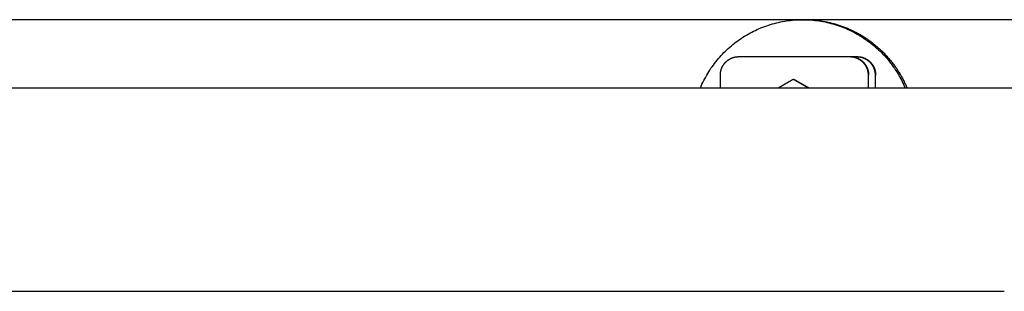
# Model space of a CAD drawing. Extents: x 715 to 7297, y 267 to 5710.
# Tile 88 of 91: x 5754 to 6021, y 5037 to 5111. Entities that reach past the tile are written whole.
import ezdxf

# ---------------------------------------------------------------- set-up
doc = ezdxf.new("R2010")
doc.units = 0
doc.layers.get('0').update_dxf_attribs({"linetype": 'CONTINUOUS'})

msp = doc.modelspace()

# ---------------------------------------------------------------- linework, layer by layer
for p, q in [((6251.55, 5110.771), (4717.775, 5110.771)), ((5966.49, 5110.771), (5965.967, 5110.771)), ((5948.669, 5100.771), (5978.664, 5100.771)), ((5978.664, 5100.771), (5978.804, 5100.771)), ((5978.804, 5100.771), (5980.567, 5100.771)), ((5980.567, 5100.771), (5980.706, 5100.771)), ((5943.67, 5092.271), (5943.67, 5095.771)), ((5983.664, 5095.771), (5983.664, 5092.271)), ((5983.803, 5092.271), (5983.803, 5095.771)), ((5985.566, 5095.771), (5985.566, 5092.271)), ((5985.706, 5092.271), (5985.706, 5095.771)), ((5963.64, 5094.627), (5963.435, 5094.627)), ((6015.736, 5092.271), (4551.187, 5092.271)), ((6017.563, 5092.271), (6015.726, 5092.271)), ((6015.726, 5092.271), (6015.726, 5092.271)), ((6226.612, 5092.271), (6017.563, 5092.271)), ((1171.717, 5037.271), (6020.522, 5037.271))]:
    msp.add_line(p, q)
for points in [[(5938.26, 5092.27, 0), (5938.48, 5092.78, 0), (5938.7, 5093.28, 0), (5938.94, 5093.78, 0), (5939.18, 5094.28, 0), (5939.44, 5094.77, 0), (5939.7, 5095.25, 0), (5939.97, 5095.73, 0), (5940.25, 5096.21, 0), (5940.54, 5096.68, 0), (5940.83, 5097.15, 0), (5941.14, 5097.61, 0), (5941.45, 5098.06, 0), (5941.78, 5098.51, 0), (5942.11, 5098.95, 0), (5942.44, 5099.39, 0), (5942.79, 5099.82, 0), (5943.14, 5100.24, 0), (5943.51, 5100.65, 0), (5943.88, 5101.06, 0), (5944.25, 5101.47, 0), (5944.64, 5101.86, 0), (5945.03, 5102.25, 0), (5945.43, 5102.63, 0), (5945.83, 5103.01, 0), (5946.25, 5103.38, 0), (5946.66, 5103.73, 0), (5947.09, 5104.09, 0), (5947.52, 5104.43, 0), (5947.96, 5104.76, 0), (5948.4, 5105.09, 0), (5948.86, 5105.41, 0), (5949.31, 5105.72, 0), (5949.77, 5106.02, 0), (5950.24, 5106.32, 0), (5950.71, 5106.6, 0), (5951.19, 5106.88, 0), (5951.67, 5107.15, 0), (5952.16, 5107.4, 0), (5952.65, 5107.65, 0), (5953.15, 5107.89, 0), (5953.65, 5108.13, 0), (5954.16, 5108.35, 0), (5954.66, 5108.56, 0), (5955.18, 5108.76, 0), (5955.69, 5108.96, 0), (5956.21, 5109.14, 0), (5956.74, 5109.32, 0), (5957.26, 5109.48, 0), (5957.79, 5109.64, 0), (5958.33, 5109.78, 0), (5958.86, 5109.92, 0), (5959.4, 5110.04, 0), (5959.94, 5110.16, 0), (5960.48, 5110.26, 0), (5961.02, 5110.36, 0), (5961.57, 5110.45, 0), (5962.11, 5110.52, 0), (5962.66, 5110.59, 0), (5963.21, 5110.64, 0), (5963.76, 5110.69, 0), (5964.31, 5110.73, 0), (5964.86, 5110.75, 0), (5965.42, 5110.77, 0), (5965.97, 5110.77, 0), (5966.52, 5110.77, 0), (5967.07, 5110.75, 0), (5967.62, 5110.73, 0), (5968.17, 5110.69, 0), (5968.72, 5110.64, 0), (5969.27, 5110.59, 0), (5969.82, 5110.52, 0), (5970.37, 5110.45, 0), (5970.91, 5110.36, 0), (5971.45, 5110.26, 0), (5972, 5110.16, 0), (5972.54, 5110.04, 0), (5973.07, 5109.92, 0), (5973.61, 5109.78, 0), (5974.14, 5109.64, 0), (5974.67, 5109.48, 0), (5975.2, 5109.32, 0), (5975.72, 5109.14, 0), (5976.24, 5108.96, 0), (5976.76, 5108.76, 0), (5977.27, 5108.56, 0), (5977.78, 5108.35, 0), (5978.28, 5108.13, 0), (5978.78, 5107.89, 0), (5979.28, 5107.65, 0), (5979.77, 5107.4, 0), (5980.26, 5107.15, 0), (5980.74, 5106.88, 0), (5981.22, 5106.6, 0), (5981.69, 5106.32, 0), (5982.16, 5106.02, 0), (5982.62, 5105.72, 0), (5983.08, 5105.41, 0), (5983.53, 5105.09, 0), (5983.97, 5104.76, 0), (5984.41, 5104.43, 0), (5984.84, 5104.09, 0), (5985.27, 5103.73, 0), (5985.69, 5103.38, 0), (5986.1, 5103.01, 0), (5986.51, 5102.63, 0), (5986.91, 5102.25, 0), (5987.3, 5101.86, 0), (5987.68, 5101.47, 0), (5988.06, 5101.06, 0), (5988.43, 5100.65, 0), (5988.79, 5100.24, 0), (5989.14, 5099.82, 0), (5989.49, 5099.39, 0), (5989.83, 5098.95, 0), (5990.16, 5098.51, 0), (5990.48, 5098.06, 0), (5990.79, 5097.61, 0), (5991.1, 5097.15, 0), (5991.4, 5096.68, 0), (5991.69, 5096.21, 0), (5991.96, 5095.73, 0), (5992.24, 5095.25, 0), (5992.5, 5094.77, 0), (5992.75, 5094.28, 0), (5992.99, 5093.78, 0), (5993.23, 5093.28, 0), (5993.45, 5092.78, 0), (5993.67, 5092.27, 0)], [(5966.49, 5110.77, 0), (5966.77, 5110.77, 0), (5967.04, 5110.77, 0), (5967.32, 5110.76, 0), (5967.59, 5110.75, 0), (5967.87, 5110.74, 0), (5968.15, 5110.73, 0), (5968.42, 5110.71, 0), (5968.7, 5110.69, 0), (5968.97, 5110.67, 0), (5969.25, 5110.64, 0), (5969.52, 5110.62, 0), (5969.79, 5110.59, 0), (5970.07, 5110.56, 0), (5970.34, 5110.52, 0), (5970.62, 5110.49, 0), (5970.89, 5110.45, 0), (5971.16, 5110.41, 0), (5971.43, 5110.36, 0), (5971.71, 5110.31, 0), (5971.98, 5110.26, 0), (5972.25, 5110.21, 0), (5972.52, 5110.16, 0), (5972.79, 5110.1, 0), (5973.06, 5110.04, 0), (5973.33, 5109.98, 0), (5973.6, 5109.92, 0), (5973.86, 5109.85, 0), (5974.13, 5109.78, 0), (5974.4, 5109.71, 0), (5974.66, 5109.64, 0), (5974.93, 5109.56, 0), (5975.19, 5109.48, 0), (5975.46, 5109.4, 0), (5975.72, 5109.32, 0), (5975.98, 5109.23, 0), (5976.24, 5109.14, 0), (5976.5, 5109.05, 0), (5976.76, 5108.96, 0), (5977.02, 5108.86, 0), (5977.28, 5108.76, 0), (5977.54, 5108.66, 0), (5977.79, 5108.56, 0), (5978.05, 5108.45, 0), (5978.3, 5108.35, 0), (5978.55, 5108.24, 0), (5978.81, 5108.13, 0), (5979.06, 5108.01, 0), (5979.31, 5107.89, 0), (5979.56, 5107.78, 0), (5979.8, 5107.65, 0), (5980.05, 5107.53, 0), (5980.3, 5107.4, 0), (5980.54, 5107.28, 0), (5980.78, 5107.15, 0), (5981.03, 5107.01, 0), (5981.27, 5106.88, 0), (5981.51, 5106.74, 0), (5981.74, 5106.6, 0), (5981.98, 5106.46, 0), (5982.22, 5106.32, 0), (5982.45, 5106.17, 0), (5982.68, 5106.02, 0), (5982.92, 5105.87, 0), (5983.15, 5105.72, 0), (5983.38, 5105.57, 0), (5983.6, 5105.41, 0), (5983.83, 5105.25, 0), (5984.05, 5105.09, 0), (5984.28, 5104.93, 0), (5984.5, 5104.76, 0), (5984.72, 5104.6, 0), (5984.94, 5104.43, 0), (5985.15, 5104.26, 0), (5985.37, 5104.09, 0), (5985.58, 5103.91, 0), (5985.79, 5103.73, 0), (5986, 5103.56, 0), (5986.21, 5103.38, 0), (5986.42, 5103.19, 0), (5986.62, 5103.01, 0), (5986.83, 5102.82, 0), (5987.03, 5102.63, 0), (5987.23, 5102.44, 0), (5987.43, 5102.25, 0), (5987.63, 5102.06, 0), (5987.82, 5101.86, 0), (5988.01, 5101.67, 0), (5988.2, 5101.47, 0), (5988.39, 5101.27, 0), (5988.58, 5101.06, 0), (5988.77, 5100.86, 0), (5988.95, 5100.65, 0), (5989.13, 5100.45, 0), (5989.31, 5100.24, 0), (5989.49, 5100.03, 0), (5989.67, 5099.82, 0), (5989.84, 5099.6, 0), (5990.01, 5099.39, 0), (5990.18, 5099.17, 0), (5990.35, 5098.95, 0), (5990.52, 5098.73, 0), (5990.68, 5098.51, 0), (5990.84, 5098.28, 0), (5991, 5098.06, 0), (5991.16, 5097.83, 0), (5991.32, 5097.61, 0), (5991.47, 5097.38, 0), (5991.62, 5097.15, 0), (5991.77, 5096.91, 0), (5991.92, 5096.68, 0), (5992.07, 5096.45, 0), (5992.21, 5096.21, 0), (5992.35, 5095.97, 0), (5992.49, 5095.73, 0), (5992.63, 5095.49, 0), (5992.76, 5095.25, 0), (5992.89, 5095.01, 0), (5993.02, 5094.77, 0), (5993.15, 5094.52, 0), (5993.27, 5094.28, 0), (5993.4, 5094.03, 0), (5993.52, 5093.78, 0), (5993.64, 5093.53, 0), (5993.75, 5093.28, 0), (5993.87, 5093.03, 0), (5993.98, 5092.78, 0), (5994.09, 5092.53, 0), (5994.19, 5092.27, 0)], [(5943.67, 5095.77, 0), (5943.67, 5095.83, 0), (5943.67, 5095.89, 0), (5943.67, 5095.96, 0), (5943.68, 5096.02, 0), (5943.68, 5096.08, 0), (5943.68, 5096.14, 0), (5943.69, 5096.2, 0), (5943.69, 5096.26, 0), (5943.7, 5096.32, 0), (5943.71, 5096.38, 0), (5943.72, 5096.44, 0), (5943.72, 5096.5, 0), (5943.73, 5096.57, 0), (5943.74, 5096.63, 0), (5943.75, 5096.69, 0), (5943.77, 5096.75, 0), (5943.78, 5096.81, 0), (5943.79, 5096.87, 0), (5943.81, 5096.93, 0), (5943.82, 5096.99, 0), (5943.83, 5097.05, 0), (5943.85, 5097.1, 0), (5943.87, 5097.16, 0), (5943.89, 5097.22, 0), (5943.9, 5097.28, 0), (5943.92, 5097.34, 0), (5943.94, 5097.4, 0), (5943.96, 5097.46, 0), (5943.98, 5097.51, 0), (5944, 5097.57, 0), (5944.03, 5097.63, 0), (5944.05, 5097.68, 0), (5944.07, 5097.74, 0), (5944.1, 5097.8, 0), (5944.12, 5097.85, 0), (5944.15, 5097.91, 0), (5944.18, 5097.96, 0), (5944.2, 5098.02, 0), (5944.23, 5098.07, 0), (5944.26, 5098.13, 0), (5944.29, 5098.18, 0), (5944.32, 5098.24, 0), (5944.35, 5098.29, 0), (5944.38, 5098.34, 0), (5944.41, 5098.39, 0), (5944.45, 5098.45, 0), (5944.48, 5098.5, 0), (5944.51, 5098.55, 0), (5944.55, 5098.6, 0), (5944.58, 5098.65, 0), (5944.62, 5098.7, 0), (5944.65, 5098.75, 0), (5944.69, 5098.8, 0), (5944.73, 5098.85, 0), (5944.77, 5098.9, 0), (5944.8, 5098.94, 0), (5944.84, 5098.99, 0), (5944.88, 5099.04, 0), (5944.92, 5099.08, 0), (5944.96, 5099.13, 0), (5945.01, 5099.17, 0), (5945.05, 5099.22, 0), (5945.09, 5099.26, 0), (5945.13, 5099.31, 0), (5945.18, 5099.35, 0), (5945.22, 5099.39, 0), (5945.27, 5099.43, 0), (5945.31, 5099.48, 0), (5945.36, 5099.52, 0), (5945.4, 5099.56, 0), (5945.45, 5099.6, 0), (5945.5, 5099.64, 0), (5945.55, 5099.67, 0), (5945.59, 5099.71, 0), (5945.64, 5099.75, 0), (5945.69, 5099.79, 0), (5945.74, 5099.82, 0), (5945.79, 5099.86, 0), (5945.84, 5099.89, 0), (5945.89, 5099.93, 0), (5945.94, 5099.96, 0), (5945.99, 5100, 0), (5946.05, 5100.03, 0), (5946.1, 5100.06, 0), (5946.15, 5100.09, 0), (5946.2, 5100.12, 0), (5946.26, 5100.15, 0), (5946.31, 5100.18, 0), (5946.37, 5100.21, 0), (5946.42, 5100.24, 0), (5946.48, 5100.26, 0), (5946.53, 5100.29, 0), (5946.59, 5100.32, 0), (5946.64, 5100.34, 0), (5946.7, 5100.37, 0), (5946.76, 5100.39, 0), (5946.81, 5100.41, 0), (5946.87, 5100.44, 0), (5946.93, 5100.46, 0), (5946.98, 5100.48, 0), (5947.04, 5100.5, 0), (5947.1, 5100.52, 0), (5947.16, 5100.54, 0), (5947.22, 5100.56, 0), (5947.28, 5100.57, 0), (5947.34, 5100.59, 0), (5947.39, 5100.61, 0), (5947.45, 5100.62, 0), (5947.51, 5100.64, 0), (5947.57, 5100.65, 0), (5947.63, 5100.66, 0), (5947.69, 5100.68, 0), (5947.75, 5100.69, 0), (5947.81, 5100.7, 0), (5947.87, 5100.71, 0), (5947.94, 5100.72, 0), (5948, 5100.73, 0), (5948.06, 5100.73, 0), (5948.12, 5100.74, 0), (5948.18, 5100.75, 0), (5948.24, 5100.75, 0), (5948.3, 5100.76, 0), (5948.36, 5100.76, 0), (5948.42, 5100.77, 0), (5948.48, 5100.77, 0), (5948.55, 5100.77, 0), (5948.61, 5100.77, 0), (5948.67, 5100.77, 0)], [(5978.66, 5100.77, 0), (5978.73, 5100.77, 0), (5978.79, 5100.77, 0), (5978.85, 5100.77, 0), (5978.91, 5100.77, 0), (5978.97, 5100.76, 0), (5979.03, 5100.76, 0), (5979.09, 5100.75, 0), (5979.15, 5100.75, 0), (5979.22, 5100.74, 0), (5979.28, 5100.73, 0), (5979.34, 5100.73, 0), (5979.4, 5100.72, 0), (5979.46, 5100.71, 0), (5979.52, 5100.7, 0), (5979.58, 5100.69, 0), (5979.64, 5100.68, 0), (5979.7, 5100.66, 0), (5979.76, 5100.65, 0), (5979.82, 5100.64, 0), (5979.88, 5100.62, 0), (5979.94, 5100.61, 0), (5980, 5100.59, 0), (5980.06, 5100.57, 0), (5980.12, 5100.56, 0), (5980.17, 5100.54, 0), (5980.23, 5100.52, 0), (5980.29, 5100.5, 0), (5980.35, 5100.48, 0), (5980.41, 5100.46, 0), (5980.46, 5100.44, 0), (5980.52, 5100.41, 0), (5980.58, 5100.39, 0), (5980.63, 5100.37, 0), (5980.69, 5100.34, 0), (5980.75, 5100.32, 0), (5980.8, 5100.29, 0), (5980.86, 5100.26, 0), (5980.91, 5100.24, 0), (5980.97, 5100.21, 0), (5981.02, 5100.18, 0), (5981.07, 5100.15, 0), (5981.13, 5100.12, 0), (5981.18, 5100.09, 0), (5981.23, 5100.06, 0), (5981.29, 5100.03, 0), (5981.34, 5100, 0), (5981.39, 5099.96, 0), (5981.44, 5099.93, 0), (5981.49, 5099.89, 0), (5981.54, 5099.86, 0), (5981.59, 5099.82, 0), (5981.64, 5099.79, 0), (5981.69, 5099.75, 0), (5981.74, 5099.71, 0), (5981.79, 5099.67, 0), (5981.84, 5099.64, 0), (5981.88, 5099.6, 0), (5981.93, 5099.56, 0), (5981.98, 5099.52, 0), (5982.02, 5099.48, 0), (5982.07, 5099.43, 0), (5982.11, 5099.39, 0), (5982.16, 5099.35, 0), (5982.2, 5099.31, 0), (5982.24, 5099.26, 0), (5982.29, 5099.22, 0), (5982.33, 5099.17, 0), (5982.37, 5099.13, 0), (5982.41, 5099.08, 0), (5982.45, 5099.04, 0), (5982.49, 5098.99, 0), (5982.53, 5098.94, 0), (5982.57, 5098.9, 0), (5982.61, 5098.85, 0), (5982.64, 5098.8, 0), (5982.68, 5098.75, 0), (5982.72, 5098.7, 0), (5982.75, 5098.65, 0), (5982.79, 5098.6, 0), (5982.82, 5098.55, 0), (5982.85, 5098.5, 0), (5982.89, 5098.45, 0), (5982.92, 5098.39, 0), (5982.95, 5098.34, 0), (5982.98, 5098.29, 0), (5983.01, 5098.24, 0), (5983.04, 5098.18, 0), (5983.07, 5098.13, 0), (5983.1, 5098.07, 0), (5983.13, 5098.02, 0), (5983.16, 5097.96, 0), (5983.18, 5097.91, 0), (5983.21, 5097.85, 0), (5983.23, 5097.8, 0), (5983.26, 5097.74, 0), (5983.28, 5097.68, 0), (5983.31, 5097.63, 0), (5983.33, 5097.57, 0), (5983.35, 5097.51, 0), (5983.37, 5097.46, 0), (5983.39, 5097.4, 0), (5983.41, 5097.34, 0), (5983.43, 5097.28, 0), (5983.45, 5097.22, 0), (5983.47, 5097.16, 0), (5983.48, 5097.1, 0), (5983.5, 5097.05, 0), (5983.51, 5096.99, 0), (5983.53, 5096.93, 0), (5983.54, 5096.87, 0), (5983.56, 5096.81, 0), (5983.57, 5096.75, 0), (5983.58, 5096.69, 0), (5983.59, 5096.63, 0), (5983.6, 5096.57, 0), (5983.61, 5096.5, 0), (5983.62, 5096.44, 0), (5983.63, 5096.38, 0), (5983.63, 5096.32, 0), (5983.64, 5096.26, 0), (5983.65, 5096.2, 0), (5983.65, 5096.14, 0), (5983.65, 5096.08, 0), (5983.66, 5096.02, 0), (5983.66, 5095.96, 0), (5983.66, 5095.89, 0), (5983.66, 5095.83, 0), (5983.66, 5095.77, 0)], [(5978.8, 5100.77, 0), (5978.87, 5100.77, 0), (5978.93, 5100.77, 0), (5978.99, 5100.77, 0), (5979.05, 5100.77, 0), (5979.11, 5100.76, 0), (5979.17, 5100.76, 0), (5979.23, 5100.75, 0), (5979.29, 5100.75, 0), (5979.36, 5100.74, 0), (5979.42, 5100.73, 0), (5979.48, 5100.73, 0), (5979.54, 5100.72, 0), (5979.6, 5100.71, 0), (5979.66, 5100.7, 0), (5979.72, 5100.69, 0), (5979.78, 5100.68, 0), (5979.84, 5100.66, 0), (5979.9, 5100.65, 0), (5979.96, 5100.64, 0), (5980.02, 5100.62, 0), (5980.08, 5100.61, 0), (5980.14, 5100.59, 0), (5980.2, 5100.57, 0), (5980.26, 5100.56, 0), (5980.31, 5100.54, 0), (5980.37, 5100.52, 0), (5980.43, 5100.5, 0), (5980.49, 5100.48, 0), (5980.55, 5100.46, 0), (5980.6, 5100.44, 0), (5980.66, 5100.41, 0), (5980.72, 5100.39, 0), (5980.77, 5100.37, 0), (5980.83, 5100.34, 0), (5980.89, 5100.32, 0), (5980.94, 5100.29, 0), (5981, 5100.26, 0), (5981.05, 5100.24, 0), (5981.11, 5100.21, 0), (5981.16, 5100.18, 0), (5981.21, 5100.15, 0), (5981.27, 5100.12, 0), (5981.32, 5100.09, 0), (5981.37, 5100.06, 0), (5981.43, 5100.03, 0), (5981.48, 5100, 0), (5981.53, 5099.96, 0), (5981.58, 5099.93, 0), (5981.63, 5099.89, 0), (5981.68, 5099.86, 0), (5981.73, 5099.82, 0), (5981.78, 5099.79, 0), (5981.83, 5099.75, 0), (5981.88, 5099.71, 0), (5981.93, 5099.67, 0), (5981.98, 5099.64, 0), (5982.02, 5099.6, 0), (5982.07, 5099.56, 0), (5982.12, 5099.52, 0), (5982.16, 5099.48, 0), (5982.21, 5099.43, 0), (5982.25, 5099.39, 0), (5982.3, 5099.35, 0), (5982.34, 5099.31, 0), (5982.38, 5099.26, 0), (5982.42, 5099.22, 0), (5982.47, 5099.17, 0), (5982.51, 5099.13, 0), (5982.55, 5099.08, 0), (5982.59, 5099.04, 0), (5982.63, 5098.99, 0), (5982.67, 5098.94, 0), (5982.71, 5098.9, 0), (5982.75, 5098.85, 0), (5982.78, 5098.8, 0), (5982.82, 5098.75, 0), (5982.86, 5098.7, 0), (5982.89, 5098.65, 0), (5982.93, 5098.6, 0), (5982.96, 5098.55, 0), (5982.99, 5098.5, 0), (5983.03, 5098.45, 0), (5983.06, 5098.39, 0), (5983.09, 5098.34, 0), (5983.12, 5098.29, 0), (5983.15, 5098.24, 0), (5983.18, 5098.18, 0), (5983.21, 5098.13, 0), (5983.24, 5098.07, 0), (5983.27, 5098.02, 0), (5983.3, 5097.96, 0), (5983.32, 5097.91, 0), (5983.35, 5097.85, 0), (5983.37, 5097.8, 0), (5983.4, 5097.74, 0), (5983.42, 5097.68, 0), (5983.45, 5097.63, 0), (5983.47, 5097.57, 0), (5983.49, 5097.51, 0), (5983.51, 5097.46, 0), (5983.53, 5097.4, 0), (5983.55, 5097.34, 0), (5983.57, 5097.28, 0), (5983.59, 5097.22, 0), (5983.61, 5097.16, 0), (5983.62, 5097.1, 0), (5983.64, 5097.05, 0), (5983.65, 5096.99, 0), (5983.67, 5096.93, 0), (5983.68, 5096.87, 0), (5983.69, 5096.81, 0), (5983.71, 5096.75, 0), (5983.72, 5096.69, 0), (5983.73, 5096.63, 0), (5983.74, 5096.57, 0), (5983.75, 5096.5, 0), (5983.76, 5096.44, 0), (5983.77, 5096.38, 0), (5983.77, 5096.32, 0), (5983.78, 5096.26, 0), (5983.78, 5096.2, 0), (5983.79, 5096.14, 0), (5983.79, 5096.08, 0), (5983.8, 5096.02, 0), (5983.8, 5095.96, 0), (5983.8, 5095.89, 0), (5983.8, 5095.83, 0), (5983.8, 5095.77, 0)], [(5980.57, 5100.77, 0), (5980.63, 5100.77, 0), (5980.69, 5100.77, 0), (5980.75, 5100.77, 0), (5980.81, 5100.77, 0), (5980.87, 5100.76, 0), (5980.93, 5100.76, 0), (5981, 5100.75, 0), (5981.06, 5100.75, 0), (5981.12, 5100.74, 0), (5981.18, 5100.73, 0), (5981.24, 5100.73, 0), (5981.3, 5100.72, 0), (5981.36, 5100.71, 0), (5981.42, 5100.7, 0), (5981.48, 5100.69, 0), (5981.54, 5100.68, 0), (5981.6, 5100.66, 0), (5981.66, 5100.65, 0), (5981.72, 5100.64, 0), (5981.78, 5100.62, 0), (5981.84, 5100.61, 0), (5981.9, 5100.59, 0), (5981.96, 5100.57, 0), (5982.02, 5100.56, 0), (5982.08, 5100.54, 0), (5982.13, 5100.52, 0), (5982.19, 5100.5, 0), (5982.25, 5100.48, 0), (5982.31, 5100.46, 0), (5982.37, 5100.44, 0), (5982.42, 5100.41, 0), (5982.48, 5100.39, 0), (5982.54, 5100.37, 0), (5982.59, 5100.34, 0), (5982.65, 5100.32, 0), (5982.7, 5100.29, 0), (5982.76, 5100.26, 0), (5982.81, 5100.24, 0), (5982.87, 5100.21, 0), (5982.92, 5100.18, 0), (5982.98, 5100.15, 0), (5983.03, 5100.12, 0), (5983.08, 5100.09, 0), (5983.14, 5100.06, 0), (5983.19, 5100.03, 0), (5983.24, 5100, 0), (5983.29, 5099.96, 0), (5983.34, 5099.93, 0), (5983.39, 5099.89, 0), (5983.45, 5099.86, 0), (5983.5, 5099.82, 0), (5983.54, 5099.79, 0), (5983.59, 5099.75, 0), (5983.64, 5099.71, 0), (5983.69, 5099.67, 0), (5983.74, 5099.64, 0), (5983.79, 5099.6, 0), (5983.83, 5099.56, 0), (5983.88, 5099.52, 0), (5983.92, 5099.48, 0), (5983.97, 5099.43, 0), (5984.01, 5099.39, 0), (5984.06, 5099.35, 0), (5984.1, 5099.31, 0), (5984.14, 5099.26, 0), (5984.19, 5099.22, 0), (5984.23, 5099.17, 0), (5984.27, 5099.13, 0), (5984.31, 5099.08, 0), (5984.35, 5099.04, 0), (5984.39, 5098.99, 0), (5984.43, 5098.94, 0), (5984.47, 5098.9, 0), (5984.51, 5098.85, 0), (5984.55, 5098.8, 0), (5984.58, 5098.75, 0), (5984.62, 5098.7, 0), (5984.65, 5098.65, 0), (5984.69, 5098.6, 0), (5984.72, 5098.55, 0), (5984.76, 5098.5, 0), (5984.79, 5098.45, 0), (5984.82, 5098.39, 0), (5984.85, 5098.34, 0), (5984.89, 5098.29, 0), (5984.92, 5098.24, 0), (5984.95, 5098.18, 0), (5984.98, 5098.13, 0), (5985, 5098.07, 0), (5985.03, 5098.02, 0), (5985.06, 5097.96, 0), (5985.09, 5097.91, 0), (5985.11, 5097.85, 0), (5985.14, 5097.8, 0), (5985.16, 5097.74, 0), (5985.19, 5097.68, 0), (5985.21, 5097.63, 0), (5985.23, 5097.57, 0), (5985.25, 5097.51, 0), (5985.27, 5097.46, 0), (5985.29, 5097.4, 0), (5985.31, 5097.34, 0), (5985.33, 5097.28, 0), (5985.35, 5097.22, 0), (5985.37, 5097.16, 0), (5985.38, 5097.1, 0), (5985.4, 5097.05, 0), (5985.42, 5096.99, 0), (5985.43, 5096.93, 0), (5985.44, 5096.87, 0), (5985.46, 5096.81, 0), (5985.47, 5096.75, 0), (5985.48, 5096.69, 0), (5985.49, 5096.63, 0), (5985.5, 5096.57, 0), (5985.51, 5096.5, 0), (5985.52, 5096.44, 0), (5985.53, 5096.38, 0), (5985.54, 5096.32, 0), (5985.54, 5096.26, 0), (5985.55, 5096.2, 0), (5985.55, 5096.14, 0), (5985.56, 5096.08, 0), (5985.56, 5096.02, 0), (5985.56, 5095.96, 0), (5985.56, 5095.89, 0), (5985.57, 5095.83, 0), (5985.57, 5095.77, 0)], [(5980.71, 5100.77, 0), (5980.77, 5100.77, 0), (5980.83, 5100.77, 0), (5980.89, 5100.77, 0), (5980.95, 5100.77, 0), (5981.01, 5100.76, 0), (5981.07, 5100.76, 0), (5981.14, 5100.75, 0), (5981.2, 5100.75, 0), (5981.26, 5100.74, 0), (5981.32, 5100.73, 0), (5981.38, 5100.73, 0), (5981.44, 5100.72, 0), (5981.5, 5100.71, 0), (5981.56, 5100.7, 0), (5981.62, 5100.69, 0), (5981.68, 5100.68, 0), (5981.74, 5100.66, 0), (5981.8, 5100.65, 0), (5981.86, 5100.64, 0), (5981.92, 5100.62, 0), (5981.98, 5100.61, 0), (5982.04, 5100.59, 0), (5982.1, 5100.57, 0), (5982.16, 5100.56, 0), (5982.22, 5100.54, 0), (5982.27, 5100.52, 0), (5982.33, 5100.5, 0), (5982.39, 5100.48, 0), (5982.45, 5100.46, 0), (5982.51, 5100.44, 0), (5982.56, 5100.41, 0), (5982.62, 5100.39, 0), (5982.68, 5100.37, 0), (5982.73, 5100.34, 0), (5982.79, 5100.32, 0), (5982.84, 5100.29, 0), (5982.9, 5100.26, 0), (5982.95, 5100.24, 0), (5983.01, 5100.21, 0), (5983.06, 5100.18, 0), (5983.12, 5100.15, 0), (5983.17, 5100.12, 0), (5983.22, 5100.09, 0), (5983.28, 5100.06, 0), (5983.33, 5100.03, 0), (5983.38, 5100, 0), (5983.43, 5099.96, 0), (5983.48, 5099.93, 0), (5983.53, 5099.89, 0), (5983.58, 5099.86, 0), (5983.63, 5099.82, 0), (5983.68, 5099.79, 0), (5983.73, 5099.75, 0), (5983.78, 5099.71, 0), (5983.83, 5099.67, 0), (5983.88, 5099.64, 0), (5983.93, 5099.6, 0), (5983.97, 5099.56, 0), (5984.02, 5099.52, 0), (5984.06, 5099.48, 0), (5984.11, 5099.43, 0), (5984.15, 5099.39, 0), (5984.2, 5099.35, 0), (5984.24, 5099.31, 0), (5984.28, 5099.26, 0), (5984.33, 5099.22, 0), (5984.37, 5099.17, 0), (5984.41, 5099.13, 0), (5984.45, 5099.08, 0), (5984.49, 5099.04, 0), (5984.53, 5098.99, 0), (5984.57, 5098.94, 0), (5984.61, 5098.9, 0), (5984.65, 5098.85, 0), (5984.68, 5098.8, 0), (5984.72, 5098.75, 0), (5984.76, 5098.7, 0), (5984.79, 5098.65, 0), (5984.83, 5098.6, 0), (5984.86, 5098.55, 0), (5984.9, 5098.5, 0), (5984.93, 5098.45, 0), (5984.96, 5098.39, 0), (5984.99, 5098.34, 0), (5985.03, 5098.29, 0), (5985.06, 5098.24, 0), (5985.09, 5098.18, 0), (5985.12, 5098.13, 0), (5985.14, 5098.07, 0), (5985.17, 5098.02, 0), (5985.2, 5097.96, 0), (5985.23, 5097.91, 0), (5985.25, 5097.85, 0), (5985.28, 5097.8, 0), (5985.3, 5097.74, 0), (5985.33, 5097.68, 0), (5985.35, 5097.63, 0), (5985.37, 5097.57, 0), (5985.39, 5097.51, 0), (5985.41, 5097.46, 0), (5985.43, 5097.4, 0), (5985.45, 5097.34, 0), (5985.47, 5097.28, 0), (5985.49, 5097.22, 0), (5985.51, 5097.16, 0), (5985.52, 5097.1, 0), (5985.54, 5097.05, 0), (5985.56, 5096.99, 0), (5985.57, 5096.93, 0), (5985.58, 5096.87, 0), (5985.6, 5096.81, 0), (5985.61, 5096.75, 0), (5985.62, 5096.69, 0), (5985.63, 5096.63, 0), (5985.64, 5096.57, 0), (5985.65, 5096.5, 0), (5985.66, 5096.44, 0), (5985.67, 5096.38, 0), (5985.68, 5096.32, 0), (5985.68, 5096.26, 0), (5985.69, 5096.2, 0), (5985.69, 5096.14, 0), (5985.7, 5096.08, 0), (5985.7, 5096.02, 0), (5985.7, 5095.96, 0), (5985.7, 5095.89, 0), (5985.71, 5095.83, 0), (5985.71, 5095.77, 0)], [(5963.43, 5094.63, 0), (5963.39, 5094.6, 0), (5963.34, 5094.57, 0), (5963.29, 5094.54, 0), (5963.24, 5094.52, 0), (5963.2, 5094.49, 0), (5963.15, 5094.46, 0), (5963.1, 5094.44, 0), (5963.05, 5094.41, 0), (5963.01, 5094.38, 0), (5962.96, 5094.35, 0), (5962.91, 5094.33, 0), (5962.87, 5094.3, 0), (5962.82, 5094.27, 0), (5962.77, 5094.25, 0), (5962.73, 5094.22, 0), (5962.68, 5094.19, 0), (5962.63, 5094.17, 0), (5962.59, 5094.14, 0), (5962.54, 5094.12, 0), (5962.5, 5094.09, 0), (5962.45, 5094.06, 0), (5962.41, 5094.04, 0), (5962.36, 5094.01, 0), (5962.32, 5093.98, 0), (5962.27, 5093.96, 0), (5962.23, 5093.93, 0), (5962.18, 5093.91, 0), (5962.14, 5093.88, 0), (5962.09, 5093.86, 0), (5962.05, 5093.83, 0), (5962, 5093.8, 0), (5961.96, 5093.78, 0), (5961.91, 5093.75, 0), (5961.87, 5093.73, 0), (5961.83, 5093.7, 0), (5961.78, 5093.68, 0), (5961.74, 5093.65, 0), (5961.69, 5093.63, 0), (5961.65, 5093.6, 0), (5961.61, 5093.58, 0), (5961.56, 5093.55, 0), (5961.52, 5093.53, 0), (5961.48, 5093.5, 0), (5961.43, 5093.48, 0), (5961.39, 5093.45, 0), (5961.35, 5093.43, 0), (5961.31, 5093.4, 0), (5961.26, 5093.38, 0), (5961.22, 5093.36, 0), (5961.18, 5093.33, 0), (5961.14, 5093.31, 0), (5961.09, 5093.28, 0), (5961.05, 5093.26, 0), (5961.01, 5093.23, 0), (5960.97, 5093.21, 0), (5960.92, 5093.19, 0), (5960.88, 5093.16, 0), (5960.84, 5093.14, 0), (5960.8, 5093.11, 0), (5960.76, 5093.09, 0), (5960.72, 5093.06, 0), (5960.67, 5093.04, 0), (5960.63, 5093.02, 0), (5960.59, 5092.99, 0), (5960.55, 5092.97, 0), (5960.51, 5092.95, 0), (5960.47, 5092.92, 0), (5960.43, 5092.9, 0), (5960.39, 5092.87, 0), (5960.34, 5092.85, 0), (5960.3, 5092.83, 0), (5960.26, 5092.8, 0), (5960.22, 5092.78, 0), (5960.18, 5092.76, 0), (5960.14, 5092.73, 0), (5960.1, 5092.71, 0), (5960.06, 5092.69, 0), (5960.02, 5092.66, 0), (5959.98, 5092.64, 0), (5959.94, 5092.62, 0), (5959.9, 5092.59, 0), (5959.86, 5092.57, 0), (5959.82, 5092.55, 0), (5959.78, 5092.52, 0), (5959.74, 5092.5, 0), (5959.7, 5092.48, 0), (5959.66, 5092.45, 0), (5959.62, 5092.43, 0), (5959.58, 5092.41, 0), (5959.54, 5092.39, 0), (5959.5, 5092.36, 0), (5959.46, 5092.34, 0), (5959.42, 5092.32, 0), (5959.38, 5092.29, 0), (5959.34, 5092.27, 0)], [(5967.5, 5092.27, 0), (5967.46, 5092.29, 0), (5967.42, 5092.32, 0), (5967.38, 5092.34, 0), (5967.34, 5092.36, 0), (5967.3, 5092.39, 0), (5967.26, 5092.41, 0), (5967.22, 5092.43, 0), (5967.18, 5092.45, 0), (5967.14, 5092.48, 0), (5967.1, 5092.5, 0), (5967.06, 5092.52, 0), (5967.02, 5092.55, 0), (5966.98, 5092.57, 0), (5966.94, 5092.59, 0), (5966.9, 5092.62, 0), (5966.86, 5092.64, 0), (5966.82, 5092.66, 0), (5966.78, 5092.69, 0), (5966.74, 5092.71, 0), (5966.7, 5092.73, 0), (5966.66, 5092.76, 0), (5966.62, 5092.78, 0), (5966.58, 5092.8, 0), (5966.54, 5092.83, 0), (5966.5, 5092.85, 0), (5966.46, 5092.87, 0), (5966.42, 5092.9, 0), (5966.37, 5092.92, 0), (5966.33, 5092.95, 0), (5966.29, 5092.97, 0), (5966.25, 5092.99, 0), (5966.21, 5093.02, 0), (5966.17, 5093.04, 0), (5966.13, 5093.06, 0), (5966.09, 5093.09, 0), (5966.05, 5093.11, 0), (5966, 5093.14, 0), (5965.96, 5093.16, 0), (5965.92, 5093.19, 0), (5965.88, 5093.21, 0), (5965.84, 5093.23, 0), (5965.79, 5093.26, 0), (5965.75, 5093.28, 0), (5965.71, 5093.31, 0), (5965.67, 5093.33, 0), (5965.63, 5093.36, 0), (5965.58, 5093.38, 0), (5965.54, 5093.4, 0), (5965.5, 5093.43, 0), (5965.46, 5093.45, 0), (5965.41, 5093.48, 0), (5965.37, 5093.5, 0), (5965.33, 5093.53, 0), (5965.29, 5093.55, 0), (5965.24, 5093.58, 0), (5965.2, 5093.6, 0), (5965.16, 5093.63, 0), (5965.11, 5093.65, 0), (5965.07, 5093.68, 0), (5965.03, 5093.7, 0), (5964.98, 5093.73, 0), (5964.94, 5093.75, 0), (5964.9, 5093.78, 0), (5964.85, 5093.8, 0), (5964.81, 5093.83, 0), (5964.76, 5093.86, 0), (5964.72, 5093.88, 0), (5964.68, 5093.91, 0), (5964.63, 5093.93, 0), (5964.59, 5093.96, 0), (5964.54, 5093.98, 0), (5964.5, 5094.01, 0), (5964.45, 5094.04, 0), (5964.41, 5094.06, 0), (5964.36, 5094.09, 0), (5964.32, 5094.12, 0), (5964.27, 5094.14, 0), (5964.23, 5094.17, 0), (5964.18, 5094.19, 0), (5964.14, 5094.22, 0), (5964.09, 5094.25, 0), (5964.04, 5094.27, 0), (5964, 5094.3, 0), (5963.95, 5094.33, 0), (5963.9, 5094.35, 0), (5963.86, 5094.38, 0), (5963.81, 5094.41, 0), (5963.77, 5094.44, 0), (5963.72, 5094.46, 0), (5963.67, 5094.49, 0), (5963.62, 5094.52, 0), (5963.58, 5094.54, 0), (5963.53, 5094.57, 0), (5963.48, 5094.6, 0), (5963.43, 5094.63, 0)], [(5963.64, 5094.63, 0), (5963.69, 5094.6, 0), (5963.74, 5094.57, 0), (5963.78, 5094.54, 0), (5963.83, 5094.52, 0), (5963.88, 5094.49, 0), (5963.93, 5094.46, 0), (5963.97, 5094.44, 0), (5964.02, 5094.41, 0), (5964.07, 5094.38, 0), (5964.12, 5094.35, 0), (5964.16, 5094.33, 0), (5964.21, 5094.3, 0), (5964.26, 5094.27, 0), (5964.3, 5094.25, 0), (5964.35, 5094.22, 0), (5964.39, 5094.19, 0), (5964.44, 5094.17, 0), (5964.49, 5094.14, 0), (5964.53, 5094.12, 0), (5964.58, 5094.09, 0), (5964.62, 5094.06, 0), (5964.67, 5094.04, 0), (5964.71, 5094.01, 0), (5964.76, 5093.98, 0), (5964.8, 5093.96, 0), (5964.85, 5093.93, 0), (5964.89, 5093.91, 0), (5964.94, 5093.88, 0), (5964.98, 5093.86, 0), (5965.03, 5093.83, 0), (5965.07, 5093.8, 0), (5965.12, 5093.78, 0), (5965.16, 5093.75, 0), (5965.2, 5093.73, 0), (5965.25, 5093.7, 0), (5965.29, 5093.68, 0), (5965.34, 5093.65, 0), (5965.38, 5093.63, 0), (5965.42, 5093.6, 0), (5965.47, 5093.58, 0), (5965.51, 5093.55, 0), (5965.55, 5093.53, 0), (5965.6, 5093.5, 0), (5965.64, 5093.48, 0), (5965.68, 5093.45, 0), (5965.73, 5093.43, 0), (5965.77, 5093.4, 0), (5965.81, 5093.38, 0), (5965.85, 5093.36, 0), (5965.9, 5093.33, 0), (5965.94, 5093.31, 0), (5965.98, 5093.28, 0), (5966.02, 5093.26, 0), (5966.07, 5093.23, 0), (5966.11, 5093.21, 0), (5966.15, 5093.19, 0), (5966.19, 5093.16, 0), (5966.23, 5093.14, 0), (5966.28, 5093.11, 0), (5966.32, 5093.09, 0), (5966.36, 5093.06, 0), (5966.4, 5093.04, 0), (5966.44, 5093.02, 0), (5966.48, 5092.99, 0), (5966.53, 5092.97, 0), (5966.57, 5092.95, 0), (5966.61, 5092.92, 0), (5966.65, 5092.9, 0), (5966.69, 5092.87, 0), (5966.73, 5092.85, 0), (5966.77, 5092.83, 0), (5966.81, 5092.8, 0), (5966.85, 5092.78, 0), (5966.89, 5092.76, 0), (5966.94, 5092.73, 0), (5966.98, 5092.71, 0), (5967.02, 5092.69, 0), (5967.06, 5092.66, 0), (5967.1, 5092.64, 0), (5967.14, 5092.62, 0), (5967.18, 5092.59, 0), (5967.22, 5092.57, 0), (5967.26, 5092.55, 0), (5967.3, 5092.52, 0), (5967.34, 5092.5, 0), (5967.38, 5092.48, 0), (5967.42, 5092.45, 0), (5967.46, 5092.43, 0), (5967.5, 5092.41, 0), (5967.54, 5092.39, 0), (5967.58, 5092.36, 0), (5967.62, 5092.34, 0), (5967.66, 5092.32, 0), (5967.7, 5092.29, 0), (5967.74, 5092.27, 0)]]:
    msp.add_polyline3d(points)

doc.saveas('drawing.dxf')
